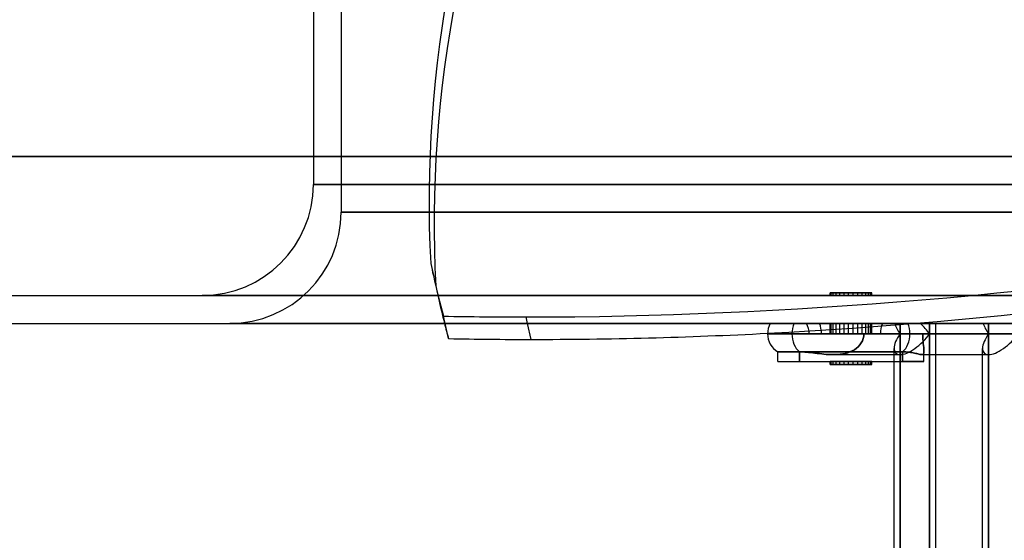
# Model space of a CAD drawing. Header units: millimetres. Extents: x -156 to 156, y -132 to 52.
# Tile 18 of 79: x -112 to -76, y -8 to 11. Entities that reach past the tile are written whole.
import ezdxf

# ---------------------------------------------------------------- set-up
doc = ezdxf.new("R2010")
doc.units = ezdxf.units.MM
doc.layers.add('MAIN-1', color=7, linetype='Continuous')

msp = doc.modelspace()

# ---------------------------------------------------------------- linework, layer by layer
at = {"layer": 'MAIN-1'}
for p, q in [((-101, 52), (-101, 6)), ((-100, 52), (-100, 4)), ((136, 6), (-136, 6)), ((-136, 6), (136, 6)), ((-135, 6), (135, 6)), ((135, 6), (-135, 6)), ((-101, 6), (-101, 5)), ((0, 5), (-101, 5)), ((-101, 5), (0, 5)), ((0, 4), (-100, 4)), ((-100, 4), (0, 4)), ((-96.781, 2.154), (-96.599, 1.345)), ((-96.686, 1.717), (-96.505, 0.908)), ((-82.416, 1), (-82.416, 1.1)), ((-82.416, 1.1), (-82.201, 1.1)), ((-82.07, 1.1), (-82.416, 1.1)), ((-82.379, 1), (-82.379, 1.1)), ((-82.379, 1.1), (-82.306, 1.1)), ((-81.919, 1.1), (-82.379, 1.1)), ((-82.306, 1), (-82.306, 1.1)), ((-82.306, 1.1), (-81.755, 1.1)), ((-82.201, 1), (-82.201, 1.1)), ((-82.201, 1.1), (-81.587, 1.1)), ((-82.07, 1), (-82.07, 1.1)), ((-81.423, 1.1), (-82.07, 1.1)), ((-81.919, 1), (-81.919, 1.1)), ((-81.272, 1.1), (-81.919, 1.1)), ((-81.755, 1), (-81.755, 1.1)), ((-81.755, 1.1), (-81.141, 1.1)), ((-81.587, 1), (-81.587, 1.1)), ((-81.587, 1.1), (-81.036, 1.1)), ((-81.423, 1), (-81.423, 1.1)), ((-80.963, 1.1), (-81.423, 1.1)), ((-81.272, 1), (-81.272, 1.1)), ((-80.963, 1.1), (-81.272, 1.1)), ((-81.141, 1), (-81.141, 1.1)), ((-81.141, 1.1), (-80.926, 1.1)), ((-81.036, 1), (-81.036, 1.1)), ((-81.036, 1.1), (-80.963, 1.1)), ((-80.963, 1), (-80.963, 1.1)), ((-80.926, 1.1), (-80.963, 1.1)), ((-80.926, 1), (-80.926, 1.1)), ((-135, 1), (135, 1)), ((-135, 1), (135, 1)), ((105, 1), (-105, 1)), ((-105, 1), (105, 1)), ((-82.416, 1), (-82.201, 1)), ((-82.07, 1), (-82.416, 1)), ((-82.379, 1), (-82.306, 1)), ((-81.919, 1), (-82.379, 1)), ((-82.306, 1), (-81.755, 1)), ((-82.201, 1), (-81.587, 1)), ((-81.423, 1), (-82.07, 1)), ((-81.272, 1), (-81.919, 1)), ((-81.755, 1), (-81.141, 1)), ((-81.587, 1), (-81.036, 1)), ((-80.963, 1), (-81.423, 1)), ((-80.926, 1), (-81.272, 1)), ((-81.141, 1), (-80.926, 1)), ((-81.036, 1), (-80.963, 1)), ((-136, 0), (136, 0)), ((-104, 0), (104, 0)), ((104, 0), (-104, 0)), ((-96.263, 0), (-96.321, 0.258)), ((-93.365, 0.23), (-93.313, 0)), ((-79.621, 0), (-84.57, 0)), ((-83.721, 0), (-80.097, 0)), ((-83.271, 0), (-80.539, 0)), ((-79.179, 0), (-82.803, 0)), ((-82.379, -0.375), (-82.379, 0)), ((-82.306, 0), (-82.379, 0)), ((-82.379, 0), (-81.919, 0)), ((-82.306, -0.375), (-82.306, 0)), ((-81.755, 0), (-82.306, 0)), ((-81.919, 0), (-81.272, 0)), ((-81.919, -0.375), (-81.919, 0)), ((-81.755, -0.375), (-81.755, 0)), ((-81.141, 0), (-81.755, 0)), ((-81.272, 0), (-80.926, 0)), ((-81.272, -0.375), (-81.272, 0)), ((-81.141, -0.375), (-81.141, 0)), ((-80.926, 0), (-81.141, 0)), ((-80.926, -0.375), (-80.926, 0)), ((-80.539, 0), (-76.915, 0)), ((-80.097, 0), (-79.903, 0)), ((-79.903, -0.375), (-79.903, 0)), ((-78.623, 0), (-79.903, 0)), ((-75.997, 0), (-79.621, 0)), ((-78.842, 0), (-79.179, 0)), ((-78.842, 0), (-78.842, -0.375)), ((-78.623, -37.55), (-78.623, 0)), ((-76.915, 0), (-76.721, 0)), ((-76.721, -0.375), (-76.721, 0)), ((-75.441, 0), (-76.721, 0)), ((-136, 0), (136, 0)), ((-96.139, -0.551), (-96.263, 0)), ((-93.313, 0), (-93.183, -0.579)), ((-79.621, 0), (-84.57, 0)), ((-80.097, 0), (-83.721, 0)), ((-83.271, 0), (-80.539, 0)), ((-82.803, 0), (-79.179, 0)), ((-82.416, -0.375), (-82.416, 0)), ((-82.201, 0), (-82.416, 0)), ((-82.416, 0), (-82.07, 0)), ((-82.201, -0.375), (-82.201, 0)), ((-81.587, 0), (-82.201, 0)), ((-82.07, -0.375), (-82.07, 0)), ((-82.07, 0), (-81.423, 0)), ((-81.587, -0.375), (-81.587, 0)), ((-81.036, 0), (-81.587, 0)), ((-81.423, -0.375), (-81.423, 0)), ((-81.423, 0), (-80.963, 0)), ((-81.036, -0.375), (-81.036, 0)), ((-80.963, 0), (-81.036, 0)), ((-80.963, -0.375), (-80.963, 0)), ((-76.915, 0), (-80.539, 0)), ((-79.903, 0), (-80.097, 0)), ((-79.903, 0), (-79.903, -0.375)), ((-78.623, 0), (-79.903, 0)), ((-79.621, 0), (-75.997, 0)), ((-79.179, 0), (-78.842, 0)), ((-78.842, -0.375), (-78.842, 0)), ((-78.623, -1.125), (-78.623, 0)), ((-76.721, 0), (-76.915, 0)), ((-76.721, 0), (-76.721, -0.375)), ((-75.441, 0), (-76.721, 0)), ((-79.55, -0.375), (-84.671, -0.375)), ((-83.792, -0.375), (-84.671, -0.375)), ((-84.671, -0.375), (-79.55, -0.375)), ((-83.792, -0.375), (-83.171, -0.375)), ((-79.903, -0.375), (-83.792, -0.375)), ((-83.171, -0.375), (-80.963, -0.375)), ((-80.61, -0.375), (-83.171, -0.375)), ((-83.171, -0.375), (-82.731, -0.375)), ((-83.171, -0.375), (-80.61, -0.375)), ((-82.731, -0.375), (-81.208, -0.375)), ((-81.208, -0.375), (-82.731, -0.375)), ((-82.201, -0.375), (-82.416, -0.375)), ((-82.416, -0.375), (-82.07, -0.375)), ((-82.306, -0.375), (-82.379, -0.375)), ((-82.379, -0.375), (-81.919, -0.375)), ((-81.755, -0.375), (-82.306, -0.375)), ((-81.587, -0.375), (-82.201, -0.375)), ((-82.07, -0.375), (-81.423, -0.375)), ((-81.919, -0.375), (-81.272, -0.375)), ((-81.141, -0.375), (-81.755, -0.375)), ((-81.036, -0.375), (-81.587, -0.375)), ((-81.423, -0.375), (-80.963, -0.375)), ((-81.353, -0.778), (-81.302, -0.706)), ((-81.302, -0.706), (-81.353, -0.778)), ((-81.302, -0.706), (-81.261, -0.628)), ((-81.261, -0.628), (-81.302, -0.706)), ((-81.272, -0.375), (-80.926, -0.375)), ((-81.261, -0.628), (-81.232, -0.545)), ((-81.232, -0.545), (-81.261, -0.628)), ((-81.232, -0.545), (-81.214, -0.46)), ((-81.214, -0.46), (-81.232, -0.545)), ((-81.214, -0.46), (-81.208, -0.375)), ((-81.208, -0.375), (-81.214, -0.46)), ((-81.208, -0.375), (-79.087, -0.375)), ((-79.087, -0.375), (-81.208, -0.375)), ((-78.842, -0.375), (-81.208, -0.375)), ((-81.208, -0.375), (-80.963, -0.375)), ((-80.926, -0.375), (-81.141, -0.375)), ((-80.963, -0.375), (-81.036, -0.375)), ((-80.963, -0.375), (-79.903, -0.375)), ((-80.963, -0.375), (-78.842, -0.375)), ((-80.61, -0.375), (-79.087, -0.375)), ((-79.087, -0.375), (-80.61, -0.375)), ((-79.903, -11.552), (-79.903, -0.375)), ((-79.903, -0.375), (-79.903, -11.552)), ((-75.66, -0.375), (-79.55, -0.375)), ((-79.55, -0.375), (-75.66, -0.375)), ((-79.087, -0.375), (-79.086, -0.465)), ((-79.086, -0.465), (-79.087, -0.375)), ((-79.087, -0.375), (-76.721, -0.375)), ((-76.721, -0.375), (-79.087, -0.375)), ((-79.086, -0.465), (-79.082, -0.556)), ((-79.082, -0.556), (-79.086, -0.465)), ((-79.082, -0.556), (-79.077, -0.644)), ((-79.077, -0.644), (-79.082, -0.556)), ((-79.077, -0.644), (-79.07, -0.726)), ((-79.07, -0.726), (-79.077, -0.644)), ((-78.842, -0.375), (-78.842, -11.55)), ((-78.842, -1.125), (-78.842, -0.375)), ((-76.721, -0.375), (-76.721, -11.55)), ((-76.721, -11.55), (-76.721, -0.375)), ((-79.815, -1.025), (-84.296, -1.025)), ((-83.527, -1.025), (-84.296, -1.025)), ((-84.296, -1.025), (-79.815, -1.025)), ((-84.296, -1.375), (-84.296, -1.025)), ((-84.296, -1.375), (-84.296, -1.025)), ((-83.527, -1.025), (-83.466, -1.025)), ((-83.527, -1.375), (-83.527, -1.025)), ((-83.527, -1.025), (-83.527, -1.375)), ((-83.466, -1.025), (-83.527, -1.025)), ((-83.466, -1.025), (-83.401, -1.028)), ((-83.401, -1.028), (-83.466, -1.025)), ((-83.401, -1.028), (-83.334, -1.032)), ((-83.334, -1.032), (-83.401, -1.028)), ((-83.334, -1.032), (-83.265, -1.037)), ((-83.265, -1.037), (-83.334, -1.032)), ((-83.265, -1.037), (-83.193, -1.044)), ((-83.193, -1.044), (-83.265, -1.037)), ((-83.193, -1.044), (-83.119, -1.052)), ((-83.119, -1.052), (-83.193, -1.044)), ((-83.119, -1.052), (-83.043, -1.061)), ((-83.043, -1.061), (-83.119, -1.052)), ((-83.043, -1.061), (-82.966, -1.071)), ((-82.966, -1.071), (-83.043, -1.061)), ((-81.876, -1.08), (-81.789, -1.057)), ((-81.789, -1.057), (-81.876, -1.08)), ((-81.789, -1.057), (-81.706, -1.028)), ((-81.706, -1.028), (-81.789, -1.057)), ((-81.706, -1.028), (-81.628, -0.993)), ((-81.628, -0.993), (-81.706, -1.028)), ((-81.628, -0.993), (-81.55, -0.95)), ((-81.55, -0.95), (-81.628, -0.993)), ((-81.55, -0.95), (-81.475, -0.898)), ((-81.475, -0.898), (-81.55, -0.95)), ((-81.475, -0.898), (-81.41, -0.842)), ((-81.41, -0.842), (-81.475, -0.898)), ((-81.41, -0.842), (-81.353, -0.778)), ((-81.353, -0.778), (-81.41, -0.842)), ((-80.123, -1.375), (-80.123, -0.905)), ((-80.123, -37.65), (-80.123, -0.905)), ((-79.815, -1.025), (-79.815, -1.375)), ((-79.755, -1.025), (-79.815, -1.025)), ((-79.815, -1.025), (-79.755, -1.025)), ((-79.815, -1.375), (-79.815, -1.025)), ((-79.697, -1.028), (-79.755, -1.025)), ((-79.755, -1.025), (-79.697, -1.028)), ((-79.64, -1.032), (-79.697, -1.028)), ((-79.697, -1.028), (-79.64, -1.032)), ((-79.585, -1.037), (-79.64, -1.032)), ((-79.64, -1.032), (-79.585, -1.037)), ((-79.532, -1.044), (-79.585, -1.037)), ((-79.585, -1.037), (-79.532, -1.044)), ((-79.482, -1.052), (-79.532, -1.044)), ((-79.532, -1.044), (-79.482, -1.052)), ((-79.433, -1.061), (-79.482, -1.052)), ((-79.482, -1.052), (-79.433, -1.061)), ((-79.387, -1.071), (-79.433, -1.061)), ((-79.433, -1.061), (-79.387, -1.071)), ((-79.07, -0.726), (-79.063, -0.8)), ((-79.063, -0.8), (-79.07, -0.726)), ((-79.063, -0.8), (-79.057, -0.864)), ((-79.057, -0.864), (-79.063, -0.8)), ((-79.057, -0.864), (-79.051, -0.923)), ((-79.051, -0.923), (-79.057, -0.864)), ((-79.047, -1.047), (-79.052, -1.074)), ((-79.052, -1.074), (-79.047, -1.047)), ((-79.051, -0.923), (-79.047, -0.974)), ((-79.047, -0.974), (-79.051, -0.923)), ((-79.047, -0.974), (-79.046, -1.014)), ((-79.046, -1.014), (-79.047, -0.974)), ((-79.046, -1.014), (-79.047, -1.047)), ((-79.047, -1.047), (-79.046, -1.014)), ((-79.046, -1.375), (-79.046, -1.013)), ((-79.046, -1.125), (-79.046, -1.013)), ((-76.941, -37.65), (-76.941, -0.905)), ((-76.941, -1.125), (-76.941, -0.905)), ((-84.296, -1.375), (-79.815, -1.375)), ((-84.296, -1.375), (-83.527, -1.375)), ((-84.296, -1.375), (-79.815, -1.375)), ((-83.527, -1.375), (-79.046, -1.375)), ((-83.527, -1.375), (-79.046, -1.375)), ((-82.966, -1.071), (-82.886, -1.08)), ((-82.886, -1.08), (-82.966, -1.071)), ((-82.886, -1.08), (-82.806, -1.09)), ((-82.806, -1.09), (-82.886, -1.08)), ((-82.806, -1.09), (-82.724, -1.099)), ((-82.724, -1.099), (-82.806, -1.09)), ((-82.724, -1.099), (-82.641, -1.107)), ((-82.641, -1.107), (-82.724, -1.099)), ((-82.641, -1.107), (-82.557, -1.115)), ((-82.557, -1.115), (-82.641, -1.107)), ((-82.557, -1.115), (-82.474, -1.12)), ((-82.474, -1.12), (-82.557, -1.115)), ((-82.474, -1.12), (-82.389, -1.124)), ((-82.389, -1.124), (-82.474, -1.12)), ((-82.416, -1.375), (-82.201, -1.375)), ((-82.07, -1.375), (-82.416, -1.375)), ((-82.416, -1.475), (-82.416, -1.375)), ((-82.389, -1.124), (-82.306, -1.125)), ((-82.306, -1.125), (-82.389, -1.124)), ((-82.379, -1.375), (-82.306, -1.375)), ((-81.919, -1.375), (-82.379, -1.375)), ((-82.379, -1.475), (-82.379, -1.375)), ((-82.306, -1.125), (-82.223, -1.124)), ((-82.223, -1.124), (-82.306, -1.125)), ((-82.306, -1.125), (-79.903, -1.125)), ((-82.306, -1.125), (-79.903, -1.125)), ((-82.306, -1.375), (-81.755, -1.375)), ((-82.306, -1.475), (-82.306, -1.375)), ((-82.223, -1.124), (-82.14, -1.119)), ((-82.14, -1.119), (-82.223, -1.124)), ((-82.201, -1.375), (-81.587, -1.375)), ((-82.201, -1.475), (-82.201, -1.375)), ((-82.14, -1.119), (-82.054, -1.111)), ((-82.054, -1.111), (-82.14, -1.119)), ((-81.423, -1.375), (-82.07, -1.375)), ((-82.07, -1.475), (-82.07, -1.375)), ((-82.054, -1.111), (-81.965, -1.098)), ((-81.965, -1.098), (-82.054, -1.111)), ((-81.965, -1.098), (-81.876, -1.08)), ((-81.876, -1.08), (-81.965, -1.098)), ((-81.272, -1.375), (-81.919, -1.375)), ((-81.919, -1.475), (-81.919, -1.375)), ((-81.755, -1.375), (-81.141, -1.375)), ((-81.755, -1.475), (-81.755, -1.375)), ((-81.587, -1.375), (-81.036, -1.375)), ((-81.587, -1.475), (-81.587, -1.375)), ((-80.963, -1.375), (-81.423, -1.375)), ((-81.423, -1.475), (-81.423, -1.375)), ((-80.926, -1.375), (-81.272, -1.375)), ((-81.272, -1.475), (-81.272, -1.375)), ((-81.141, -1.375), (-80.926, -1.375)), ((-81.141, -1.475), (-81.141, -1.375)), ((-81.036, -1.375), (-80.963, -1.375)), ((-81.036, -1.475), (-81.036, -1.375)), ((-80.963, -1.475), (-80.963, -1.375)), ((-80.926, -1.475), (-80.926, -1.375)), ((-80.123, -37.65), (-80.123, -1.375)), ((-79.046, -1.375), (-79.815, -1.375)), ((-79.344, -1.08), (-79.387, -1.071)), ((-79.387, -1.071), (-79.344, -1.08)), ((-79.304, -1.09), (-79.344, -1.08)), ((-79.344, -1.08), (-79.304, -1.09)), ((-79.266, -1.099), (-79.304, -1.09)), ((-79.304, -1.09), (-79.266, -1.099)), ((-79.232, -1.107), (-79.266, -1.099)), ((-79.266, -1.099), (-79.232, -1.107)), ((-79.2, -1.115), (-79.232, -1.107)), ((-79.232, -1.107), (-79.2, -1.115)), ((-79.172, -1.12), (-79.2, -1.115)), ((-79.2, -1.115), (-79.172, -1.12)), ((-79.146, -1.124), (-79.172, -1.12)), ((-79.172, -1.12), (-79.146, -1.124)), ((-79.124, -1.125), (-79.146, -1.124)), ((-79.146, -1.124), (-79.124, -1.125)), ((-79.104, -1.123), (-79.124, -1.125)), ((-79.124, -1.125), (-79.104, -1.123)), ((-79.124, -1.125), (-76.721, -1.125)), ((-79.124, -1.125), (-76.721, -1.125)), ((-79.086, -1.119), (-79.104, -1.123)), ((-79.104, -1.123), (-79.086, -1.119)), ((-79.072, -1.109), (-79.086, -1.119)), ((-79.086, -1.119), (-79.072, -1.109)), ((-79.06, -1.095), (-79.072, -1.109)), ((-79.072, -1.109), (-79.06, -1.095)), ((-79.052, -1.074), (-79.06, -1.095)), ((-79.06, -1.095), (-79.052, -1.074)), ((-79.046, -1.375), (-79.046, -1.125)), ((-78.842, -11.55), (-78.842, -1.125)), ((-78.623, -11.55), (-78.623, -1.125)), ((-76.941, -37.65), (-76.941, -1.125)), ((-82.416, -1.475), (-82.07, -1.475)), ((-82.201, -1.475), (-82.416, -1.475)), ((-82.306, -1.475), (-82.379, -1.475)), ((-82.379, -1.475), (-81.919, -1.475)), ((-81.755, -1.475), (-82.306, -1.475)), ((-81.587, -1.475), (-82.201, -1.475)), ((-82.07, -1.475), (-81.423, -1.475)), ((-81.919, -1.475), (-81.272, -1.475)), ((-81.141, -1.475), (-81.755, -1.475)), ((-81.036, -1.475), (-81.587, -1.475)), ((-81.423, -1.475), (-80.963, -1.475)), ((-81.272, -1.475), (-80.963, -1.475)), ((-80.926, -1.475), (-81.141, -1.475)), ((-80.963, -1.475), (-81.036, -1.475)), ((-80.963, -1.475), (-80.926, -1.475))]:
    msp.add_line(p, q, dxfattribs=at)
for centre, radius, start, end in [((-105, 5), 4, 270, 0), ((-104, 4), 4, 270, 0), ((-83.921, -0.375), 0.75, 149.9999, 180), ((-83.921, -0.375), 0.75, 149.9999, 180), ((-83.921, -0.375), 0.75, 0, 30.0001), ((-83.921, -0.375), 0.75, 0, 30.0001), ((-83.921, -0.375), 0.75, 180, 240.0003), ((-83.921, -0.375), 0.75, 180, 240.0003)]:
    msp.add_arc(centre, radius, start, end, dxfattribs=at)
for centre, major_axis, ratio, start_param, end_param in [((28.441, 23.405), (-124.306, -27.908), 0.559017, -0.669634, -0.094175), ((17.871, 23.405), (-109.832, 64.558), 0.345492, 0.751677, 1.327136), ((28.623, 22.595), (124.306, 27.908), 0.559017, 2.471958, 3.047418), ((17.396, 22.595), (109.832, -64.558), 0.345492, -2.389916, -1.814456), ((-67.365, 61.36), (-101.474, -22.782), 0.559017, 1.188892, 1.754945), ((-67.183, 60.551), (101.474, 22.782), 0.559017, -1.867485, -1.386648), ((-0.091, 23.405), (-96.595, -21.687), 0.559017, -0.008076, 0.000001), ((-0.091, 23.405), (-96.595, -21.687), 0.559017, 0.000001, 0.027181), ((0.091, 22.595), (96.595, 21.687), 0.559017, 3.133517, 3.141593), ((0.091, 22.595), (96.595, 21.687), 0.559017, -3.141592, -3.124711), ((-67.365, 61.36), (-101.474, -22.782), 0.559017, 1.158884, 1.188892), ((0.091, 22.595), (96.595, 21.687), 0.559017, -3.124711, -3.114411), ((-83.262, -0.375), (0, 0.75), 0.707107, 1.047198, 1.570796), ((-83.262, -0.375), (0, 0.75), 0.707107, 1.047198, 1.570796), ((-80.08, -0.375), (0, 0.75), 0.707107, -1.570796, -1.047198), ((-80.08, -0.375), (0, 0.75), 0.707107, -1.570796, -1.047198), ((-79.373, -0.375), (0.693, -0.693), 0.414214, 1.178097, 1.701696), ((-83.262, -0.375), (0, 0.75), 0.707107, -1.570796, -1.047198), ((-83.262, -0.375), (0, 0.75), 0.707107, -1.570796, -1.047198), ((-80.08, -0.375), (0, 0.75), 0.707107, 1.047198, 1.570796), ((-80.08, -0.375), (0, 0.75), 0.707107, 1.047198, 1.570796), ((-79.373, -0.375), (0.693, -0.693), 0.414214, -2.487094, -1.963495), ((-79.373, -0.375), (0.693, -0.693), 0.414214, -2.487094, -1.963495), ((-79.373, -0.375), (0.693, -0.693), 0.414214, 1.178097, 1.701696), ((-76.191, -0.375), (0.693, -0.693), 0.414214, -2.487094, -1.963495), ((-76.191, -0.375), (0.693, -0.693), 0.414214, -2.487094, -1.963495), ((-67.183, 60.551), (101.474, 22.782), 0.559017, -1.982709, -1.952701), ((-67.183, 60.551), (101.474, 22.782), 0.559017, -1.952701, -1.867485), ((-83.262, -0.375), (0, 0.75), 0.707107, 1.570796, 2.617994), ((-83.262, -0.375), (0, 0.75), 0.707107, 1.570796, 2.617994), ((-79.373, -0.375), (0.693, 0.693), 0.414214, 1.963495, 2.737442), ((-79.373, -0.375), (0.693, 0.693), 0.414214, 1.963495, 2.737442), ((-79.373, -0.375), (0.693, 0.693), 0.414214, -2.748894, -1.178097), ((-79.373, -0.375), (0.693, 0.693), 0.414214, -2.748894, -1.178097), ((-80.08, -0.375), (0, 0.75), 0.707107, -2.617994, -1.570796), ((-80.08, -0.375), (0, 0.75), 0.707107, -2.617994, -1.570796), ((-76.191, -0.375), (0.693, 0.693), 0.414214, 1.963495, 2.737442), ((-76.191, -0.375), (0.693, 0.693), 0.414214, 1.963495, 2.737442), ((-76.191, -0.375), (0.693, 0.693), 0.414214, -2.748894, -1.178097), ((-76.191, -0.375), (0.693, 0.693), 0.414214, -2.748894, -1.178097), ((-79.373, -0.375), (0.693, 0.693), 0.414214, 2.737442, 3.534292), ((-79.373, -0.375), (0.693, 0.693), 0.414214, 2.737442, 3.534292), ((-76.191, -0.375), (0.693, 0.693), 0.414214, 2.737442, 3.534292), ((-76.191, -0.375), (0.693, 0.693), 0.414214, 2.737442, 3.534292)]:
    msp.add_ellipse(centre, major_axis=major_axis, ratio=ratio, start_param=start_param, end_param=end_param, dxfattribs=at)

doc.saveas('drawing.dxf')
